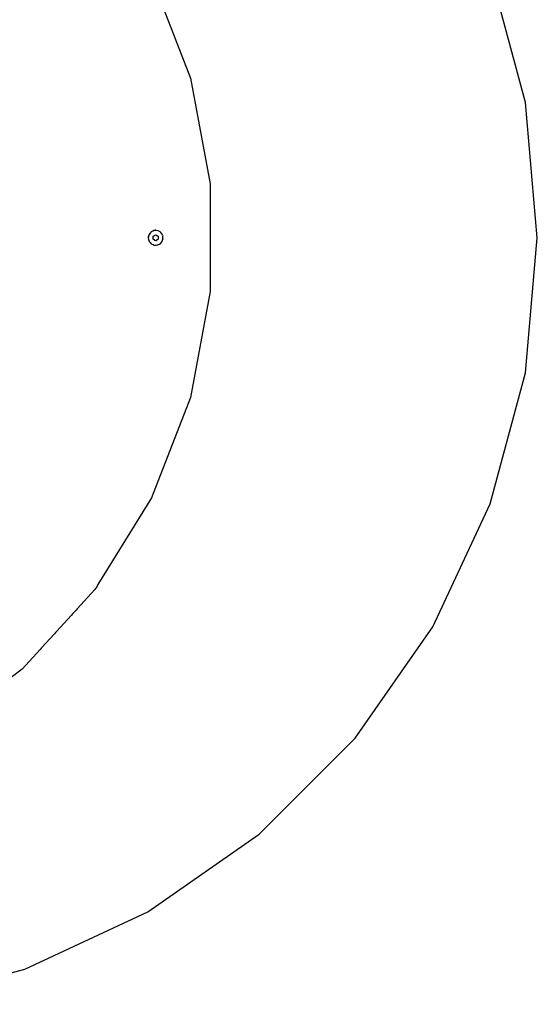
# Model space of a CAD drawing. Extents: x -1328 to 1072, y -1371 to 883.
# Tile 22 of 23: x 673 to 1072, y -308 to 451. Entities that reach past the tile are written whole.
import ezdxf

# ---------------------------------------------------------------- set-up
doc = ezdxf.new("R2010")
doc.units = 0
doc.layers.get('0').update_dxf_attribs({"linetype": 'CONTINUOUS'})

msp = doc.modelspace()

# ---------------------------------------------------------------- linework, layer by layer
for p, q in [((1062.91, 387.16), (1035.84, 488.19)), ((774.84, 483.55), (804.84, 406.12)), ((804.84, 406.12), (820.1, 324.49)), ((1072.02, 282.98), (1062.91, 387.16)), ((820.1, 324.49), (820.1, 320.65)), ((820.1, 320.65), (820.1, 302.63)), ((820.1, 302.63), (820.1, 301.86)), ((820.1, 301.86), (820.1, 300.65)), ((820.1, 300.65), (820.1, 286.3)), ((776.18, 288.43), (776.06, 288.37)), ((776.63, 288.53), (776.18, 288.43)), ((776.6, 288.42), (776.32, 288.34)), ((777.04, 288.55), (776.6, 288.42)), ((777.22, 288.67), (776.63, 288.53)), ((777.18, 288.56), (777.04, 288.55)), ((777.3, 288.57), (777.18, 288.56)), ((777.5, 288.68), (777.22, 288.67)), ((777.48, 288.58), (777.3, 288.57)), ((777.76, 288.59), (777.48, 288.58)), ((777.74, 288.7), (777.5, 288.68)), ((777.82, 288.7), (777.74, 288.7)), ((777.78, 288.59), (777.76, 288.59)), ((778.02, 288.61), (777.78, 288.59)), ((778.02, 288.71), (777.82, 288.7)), ((778.35, 288.63), (778.02, 288.61)), ((779.65, 288.4), (778.35, 288.63)), ((779.98, 288.36), (779.79, 288.42)), ((772.36, 283.89), (772.34, 283.77)), ((772.44, 283.71), (772.35, 282.97)), ((772.35, 282.97), (772.47, 281.99)), ((772.37, 283.96), (772.36, 283.89)), ((772.45, 283.85), (772.44, 283.74)), ((772.44, 283.74), (772.44, 283.71)), ((772.46, 283.89), (772.45, 283.85)), ((772.47, 283.95), (772.46, 283.89)), ((772.5, 284.27), (772.47, 283.95)), ((772.47, 281.99), (772.49, 281.76)), ((772.49, 281.76), (772.5, 281.66)), ((772.95, 285.51), (772.5, 284.27)), ((772.5, 281.66), (772.95, 280.42)), ((772.99, 285.77), (772.95, 285.67)), ((773.01, 285.6), (772.95, 285.51)), ((773.04, 285.84), (772.99, 285.77)), ((773.03, 285.63), (773.01, 285.6)), ((773.11, 285.75), (773.03, 285.63)), ((773.14, 285.79), (773.11, 285.75)), ((773.68, 286.61), (773.14, 285.79)), ((774.22, 287.13), (773.68, 286.61)), ((774.32, 287.38), (774.18, 287.23)), ((774.37, 287.27), (774.22, 287.13)), ((774.39, 287.29), (774.37, 287.27)), ((774.64, 287.51), (774.39, 287.29)), ((775.78, 288.17), (774.64, 287.51)), ((775.87, 288.2), (775.78, 288.17)), ((776.06, 288.37), (775.87, 288.29)), ((776.06, 288.26), (775.87, 288.2)), ((776.02, 284.12), (777.02, 284.7)), ((776.02, 283.86), (776.02, 284.12)), ((776.02, 283.8), (776.02, 283.86)), ((776.02, 282.97), (776.02, 283.8)), ((776.02, 281.81), (776.02, 282.97)), ((777.02, 281.23), (776.02, 281.81)), ((776.09, 288.27), (776.06, 288.26)), ((776.12, 288.28), (776.09, 288.27)), ((776.15, 288.29), (776.12, 288.28)), ((776.32, 288.34), (776.15, 288.29)), ((777.02, 284.7), (778.02, 285.28)), ((777.48, 280.97), (777.02, 281.23)), ((777.69, 280.85), (777.48, 280.97)), ((778.02, 280.66), (777.69, 280.85)), ((778.02, 285.28), (779.02, 284.7)), ((778.35, 280.85), (778.02, 280.66)), ((778.55, 280.96), (778.35, 280.85)), ((779.02, 281.23), (778.55, 280.96)), ((779.02, 284.7), (780.02, 284.12)), ((780.02, 281.81), (779.02, 281.23)), ((779.74, 288.36), (779.65, 288.4)), ((779.95, 288.27), (779.74, 288.36)), ((780.86, 287.88), (779.95, 288.27)), ((780.02, 284.12), (780.02, 282.97)), ((780.02, 282.97), (780.02, 282.13)), ((780.02, 282.13), (780.02, 282.08)), ((780.02, 282.08), (780.02, 281.81)), ((781.46, 287.43), (780.86, 287.88)), ((781.65, 287.29), (781.46, 287.43)), ((781.71, 287.36), (781.55, 287.49)), ((781.91, 287.09), (781.65, 287.29)), ((782.76, 286.08), (781.91, 287.09)), ((782.8, 285.99), (782.76, 286.08)), ((782.91, 285.79), (782.8, 285.99)), ((783.35, 284.91), (782.91, 285.79)), ((783.01, 280.36), (783.35, 281.03)), ((783.35, 284.91), (783.52, 284.18)), ((783.35, 281.03), (783.58, 281.99)), ((783.58, 283.95), (783.52, 284.18)), ((783.65, 283.63), (783.58, 283.95)), ((783.58, 281.99), (783.61, 282.11)), ((783.61, 282.11), (783.65, 282.16)), ((783.63, 282.21), (783.65, 282.31)), ((783.65, 282.16), (783.63, 282.21)), ((783.66, 283.96), (783.64, 284.16)), ((783.65, 282.31), (783.65, 283.63)), ((783.67, 281.97), (783.68, 282.11)), ((783.68, 282.11), (783.69, 282.17)), ((820.1, 286.3), (820.1, 285.15)), ((820.1, 285.15), (820.1, 283.73)), ((820.1, 283.73), (820.1, 282.22)), ((820.1, 282.22), (820.1, 280.8)), ((1062.91, 178.77), (1072.02, 282.98)), ((772.95, 280.42), (773.14, 280.15)), ((773.07, 280.11), (773.17, 279.93)), ((773.14, 280.15), (773.27, 279.95)), ((773.68, 279.32), (773.27, 279.95)), ((773.68, 279.32), (774.39, 278.65)), ((774.35, 278.59), (774.52, 278.46)), ((774.39, 278.65), (774.54, 278.51)), ((774.54, 278.51), (774.56, 278.49)), ((774.56, 278.49), (774.64, 278.42)), ((774.64, 278.42), (775.78, 277.76)), ((775.78, 277.76), (776.09, 277.67)), ((776.07, 277.59), (776.26, 277.53)), ((776.09, 277.67), (776.32, 277.6)), ((776.32, 277.6), (777.04, 277.38)), ((777.04, 277.38), (778.02, 277.33)), ((778.02, 277.33), (778.25, 277.31)), ((778.25, 277.31), (778.35, 277.31)), ((778.35, 277.31), (779.65, 277.54)), ((779.65, 277.54), (779.95, 277.67)), ((779.95, 277.67), (780.14, 277.75)), ((779.98, 277.58), (780.17, 277.67)), ((780.14, 277.75), (780.17, 277.76)), ((780.17, 277.76), (780.86, 278.06)), ((780.86, 278.06), (781.65, 278.65)), ((781.65, 278.65), (781.67, 278.67)), ((781.67, 278.67), (781.83, 278.78)), ((781.71, 278.57), (781.86, 278.71)), ((781.83, 278.78), (781.91, 278.84)), ((781.91, 278.84), (782.76, 279.85)), ((782.76, 279.85), (782.91, 280.15)), ((782.91, 280.15), (783.01, 280.36)), ((820.1, 280.8), (820.1, 279.66)), ((820.1, 279.66), (820.1, 265.3)), ((820.1, 265.3), (820.1, 264.09)), ((820.1, 264.09), (820.1, 263.32)), ((820.1, 263.32), (820.1, 245.3)), ((820.1, 245.3), (820.1, 241.45)), ((820.1, 241.45), (804.84, 159.82)), ((1035.84, 77.75), (1062.91, 178.77)), ((804.84, 159.82), (774.84, 82.38)), ((774.84, 82.38), (733.5, 15.61)), ((991.64, -17.04), (1035.84, 77.75)), ((733.5, 15.61), (732.82, 14.51)), ((731.13, 11.78), (717.64, -3.01)), ((732.82, 14.51), (731.13, 11.78)), ((714.24, -6.74), (713, -8.1)), ((715.53, -5.33), (714.24, -6.74)), ((716.71, -4.03), (715.53, -5.33)), ((717.64, -3.01), (716.71, -4.03)), ((713, -8.1), (701.9, -20.28)), ((700.06, -22.3), (689.89, -33.45)), ((700.88, -21.4), (700.06, -22.3)), ((701.9, -20.28), (700.88, -21.4)), ((931.65, -102.71), (991.64, -17.04)), ((689.13, -34.29), (675.18, -49.59)), ((689.89, -33.45), (689.13, -34.29)), ((675.18, -49.59), (608.92, -99.63)), ((857.7, -176.66), (931.65, -102.71)), ((772.03, -236.65), (857.7, -176.66)), ((677.24, -280.85), (772.03, -236.65)), ((576.22, -307.92), (677.24, -280.85))]:
    msp.add_line(p, q)

doc.saveas('drawing.dxf')
